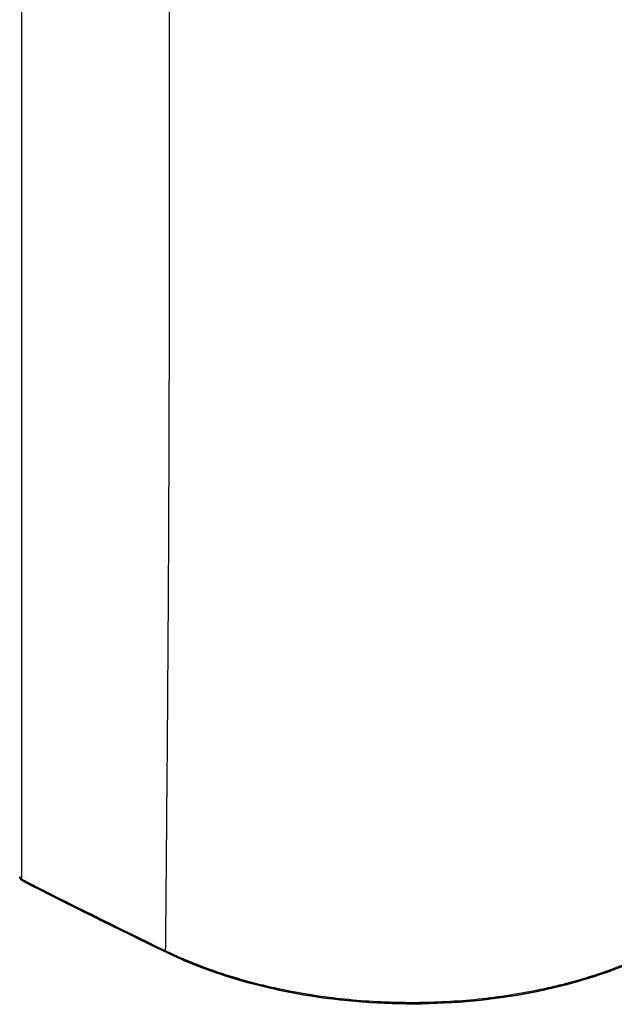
# Model space of a CAD drawing. Header units: millimetres. Extents: x 437 to 2596, y 423 to 1674.
# Tile 4 of 97: x 551 to 639, y 423 to 568. Entities that reach past the tile are written whole.
import ezdxf

# ---------------------------------------------------------------- set-up
doc = ezdxf.new("R2010")
doc.units = ezdxf.units.MM
doc.header["$LTSCALE"] = 5
doc.layers.add('0_CWD_4', color=7, linetype='Continuous', lineweight=25)
doc.layers.add('0_CWD_Line_035', color=7, linetype='Continuous', lineweight=35)

msp = doc.modelspace()

# ---------------------------------------------------------------- linework, layer by layer
at = {"layer": '0_CWD_4'}
for p, q in [((551.53, 441.53), (551.54, 633.89)), ((573.12, 494.89), (573.13, 494.89)), ((573.08, 486.18), (573.08, 486.18))]:
    msp.add_line(p, q, dxfattribs=at)
for centre, major_axis, ratio, start_param, end_param in [((485.1, 465.56), (-102.67, -0.01), 0.577309, 3.682077, 3.682093), ((573.06, 485.6), (-0.574, 0.175), 0.804117, 4.906696, 4.906938), ((572.67, 485.17), (0.3, -0.52), 0.57735, 1.039431, 1.040155), ((571.84, 485.56), (1.78, 0.12), 0.538827, 5.440296, 5.440352), ((1196.27, 861.87), (-972.49, 0.06), 0.577388, 0.846047, 0.874699)]:
    msp.add_ellipse(centre, major_axis=major_axis, ratio=ratio, start_param=start_param, end_param=end_param, dxfattribs=at)
for points, knots in [([(572.65, 431.04), (572.7, 435.95), (572.79, 446.39), (572.93, 462.35), (573.05, 478.93), (573.12, 492.76), (573.16, 502.45), (573.17, 507.99), (573.2, 516.3), (573.23, 534.31), (573.27, 588.17), (573.1, 636.57), (572.84, 673.92)], [0, 0, 0, 0, 0.060918, 0.129403, 0.197888, 0.266373, 0.300615, 0.317737, 0.334858, 0.403343, 0.540312, 1, 1, 1, 1]), ([(551.2, 441.96), (551.2, 441.93), (551.2, 441.88), (551.24, 441.79), (551.33, 441.66), (551.44, 441.58), (551.53, 441.53)], [0.4183731, 0.4183731, 0.4183731, 0.4183731, 0.5, 0.625, 0.75, 1, 1, 1, 1]), ([(551.64, 441.3), (551.64, 441.3), (551.63, 441.3), (551.63, 441.3), (551.61, 441.31), (551.6, 441.33), (551.59, 441.34), (551.58, 441.36), (551.57, 441.37), (551.56, 441.39), (551.55, 441.41), (551.55, 441.43), (551.54, 441.46), (551.54, 441.48), (551.53, 441.51), (551.53, 441.53)], [0.4773541, 0.4773541, 0.4773541, 0.4773541, 0.5000018, 0.5000018, 0.5000018, 0.6250022, 0.6250022, 0.6250022, 0.7500026, 0.7500026, 0.7500026, 0.8750031, 0.8750031, 0.8750031, 1, 1, 1, 1]), ([(572.65, 431.04), (573.89, 430.44), (576.45, 429.31), (581.82, 427.33), (586.86, 425.96), (591.43, 425.04), (594.5, 424.51), (599.94, 423.78), (605.47, 423.45), (610.3, 423.46), (613.49, 423.55), (619, 423.91), (624.38, 424.67), (628.89, 425.62), (631.81, 426.31), (636.74, 427.72), (640.66, 429.22), (643.13, 430.37)], [0, 0, 0, 0, 0.0625, 0.125, 0.25, 0.28125, 0.3125, 0.375, 0.5, 0.53125, 0.5625, 0.625, 0.75, 0.78125, 0.8125, 0.875, 1, 1, 1, 1]), ([(572.76, 430.81), (572.75, 430.81), (572.75, 430.81), (572.75, 430.81), (572.68, 430.85), (572.65, 430.94), (572.65, 431.04)], [0.4724869, 0.4724869, 0.4724869, 0.4724869, 0.5, 0.5, 0.5, 0.9995281, 0.9995281, 0.9995281, 0.9995281])]:
    msp.add_open_spline(points, degree=3, knots=knots, dxfattribs=at)
at = {"layer": '0_CWD_Line_035'}
msp.add_line((573.13, 494.95), (573.13, 494.95), dxfattribs=at)
for points in [[(573.13, 496.35), (573.13, 496.35), (573.13, 496.35), (573.13, 496.35)], [(551.2, 441.96), (551.2, 441.96), (551.2, 441.96), (551.2, 441.96)], [(551.64, 441.3), (551.64, 441.3), (551.64, 441.3), (551.64, 441.3)], [(572.76, 430.81), (565.63, 434.25), (558.59, 437.74), (551.64, 441.3)]]:
    msp.add_open_spline(points, degree=3, dxfattribs=at)
for points, knots in [([(551.64, 441.3), (551.55, 441.35), (551.46, 441.41), (551.32, 441.56), (551.27, 441.64), (551.21, 441.8), (551.2, 441.87), (551.2, 441.94)], [0, 0, 0, 0, 0.03330509, 0.03330509, 0.06485821, 0.06485821, 0.08693706, 0.08693706, 0.08693706, 0.08693706]), ([(643.03, 430.14), (638.41, 428), (633.08, 426.28), (622.02, 423.99), (616.15, 423.36), (604.49, 423.17), (598.54, 423.62), (587.31, 425.54), (581.88, 427.02), (575.56, 429.52), (574.13, 430.15), (572.76, 430.81)], [0, 0, 0, 0, 1.800658, 1.800658, 3.552453, 3.552453, 5.303834, 5.303834, 7.056061, 7.056061, 7.592419, 7.592419, 7.592419, 7.592419])]:
    msp.add_open_spline(points, degree=3, knots=knots, dxfattribs=at)

doc.saveas('drawing.dxf')
